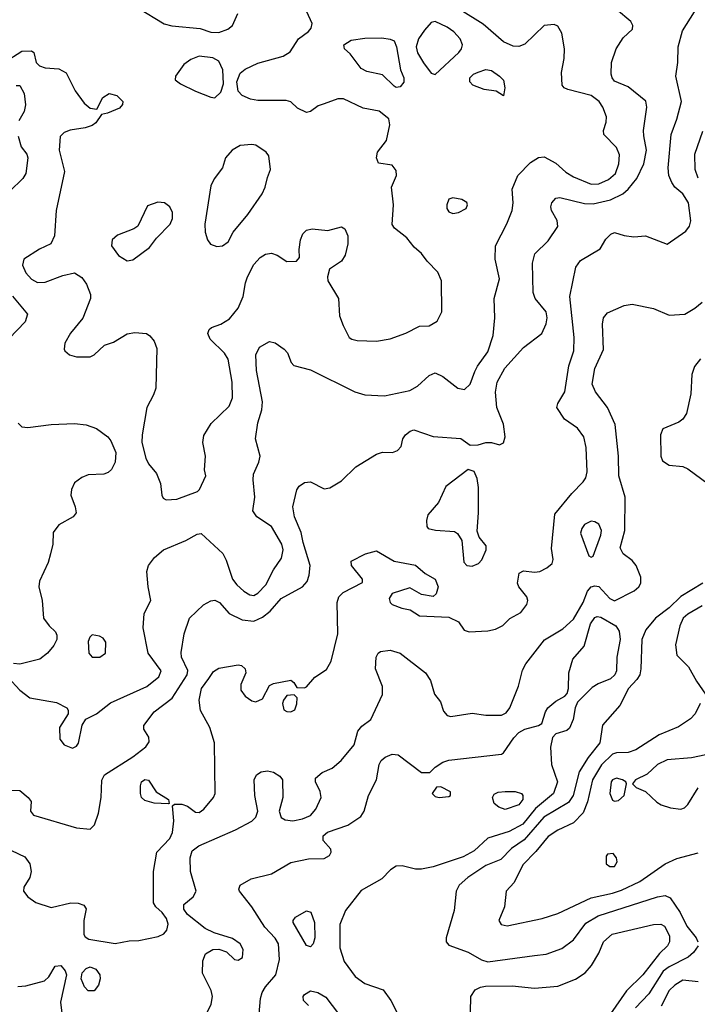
# Model space of a CAD drawing. Extents: x 1173029 to 1307123, y 522559 to 678521.
# Tile 181 of 256: x 1245154 to 1248630, y 567915 to 572964. Entities that reach past the tile are written whole.
import ezdxf

# ---------------------------------------------------------------- set-up
doc = ezdxf.new("R2010")
doc.units = 0

msp = doc.modelspace()

# ---------------------------------------------------------------- linework, layer by layer
at = {"layer": '0CON10XD'}
for points in [[(1245074.8, 572745.2), (1245165, 572802.9), (1245214.2, 572804.2), (1245226.7, 572795), (1245238.9, 572745), (1245255, 572726.9), (1245285, 572717.3), (1245355, 572711.1), (1245391.7, 572691.7), (1245438.3, 572598.3), (1245485, 572536), (1245515, 572510), (1245550, 572505), (1245580.6, 572565), (1245612.5, 572585), (1245652, 572575), (1245682.5, 572545), (1245681.7, 572528.3), (1245665, 572510), (1245605, 572484), (1245573, 572477), (1245544.2, 572435.8), (1245525, 572422), (1245490.3, 572409.7), (1245412.6, 572397.4), (1245381.2, 572385), (1245361.4, 572365), (1245356.4, 572295), (1245383.6, 572185), (1245341.5, 571985), (1245332.9, 571855), (1245313.8, 571815), (1245255, 571786.5), (1245175, 571735.6), (1245168.2, 571705), (1245185.6, 571665), (1245215, 571633.3), (1245245, 571615.6), (1245285, 571617.8), (1245375, 571652.9), (1245435, 571665.6), (1245471.9, 571641.9), (1245497.2, 571607.2), (1245516.7, 571555), (1245516.7, 571535), (1245477.1, 571432.9), (1245413.7, 571356.3), (1245386, 571305), (1245382, 571275), (1245386.2, 571265), (1245410, 571245), (1245445, 571234.4), (1245515, 571235.7), (1245536, 571245), (1245588.8, 571295), (1245635, 571310.5), (1245705, 571352.5), (1245745, 571360.5), (1245804.6, 571354.6), (1245822.2, 571342.2), (1245843.1, 571315), (1245857.4, 571277.4), (1245852.5, 571075), (1245840.5, 571039.5), (1245805.6, 570975), (1245781.6, 570835), (1245781.2, 570795), (1245800.5, 570715), (1245815, 570686.7), (1245855.9, 570635.9), (1245876.7, 570585), (1245882.5, 570525), (1245890, 570510), (1245905, 570502.5), (1245960, 570505), (1246066.7, 570545), (1246076.7, 570555), (1246108.8, 570625), (1246102, 570655), (1246106.9, 570725), (1246092.5, 570795), (1246099.1, 570830.9), (1246136.6, 570893.4), (1246227.6, 570982.4), (1246245.4, 571024.6), (1246244.6, 571105.4), (1246222.7, 571222.7), (1246205, 571254.2), (1246130.8, 571325), (1246119.2, 571355), (1246125.8, 571375), (1246138, 571385), (1246185, 571401.9), (1246230.7, 571429.3), (1246274.2, 571485), (1246300.5, 571545), (1246311.5, 571615), (1246322.5, 571645), (1246355, 571708), (1246388, 571745), (1246415, 571761.1), (1246445, 571766.7), (1246475, 571756.9), (1246525, 571724), (1246573.9, 571726.1), (1246588.8, 571745), (1246587.1, 571785), (1246594.4, 571835), (1246607.1, 571865), (1246625, 571884), (1246655, 571891.4), (1246735, 571883.3), (1246805, 571902.5), (1246821.7, 571891.7), (1246836.9, 571855), (1246836.7, 571815), (1246824.2, 571755.8), (1246805, 571726.2), (1246743.8, 571685), (1246732.5, 571645), (1246734.2, 571625), (1246790, 571535), (1246794.6, 571444.6), (1246812.5, 571395), (1246844.3, 571334.3), (1246857.5, 571325), (1246885, 571319.5), (1246985, 571316), (1247055, 571328), (1247135, 571355.6), (1247205, 571392.5), (1247255, 571394), (1247295, 571418), (1247318.6, 571465), (1247317.1, 571625), (1247298.5, 571668.5), (1247244.4, 571725), (1247215.4, 571765.4), (1247177.8, 571797.8), (1247139.2, 571845), (1247075.8, 571895), (1247064.5, 571914.5), (1247070.6, 572015), (1247062, 572105), (1247086, 572165), (1247085, 572190), (1247065, 572217.5), (1246995, 572227.5), (1246983.8, 572255), (1246990, 572285), (1247035.8, 572344.2), (1247052.5, 572425), (1247047.1, 572455), (1246998, 572495), (1246915, 572509.6), (1246815, 572558.8), (1246785, 572558.8), (1246715, 572533.1), (1246685, 572521.5), (1246645, 572492.9), (1246625, 572488), (1246579.4, 572509.4), (1246545, 572542), (1246520.3, 572550.3), (1246375, 572549.5), (1246337.2, 572557.2), (1246295, 572575.6), (1246275, 572598), (1246268.1, 572645), (1246285, 572690), (1246309.9, 572710.1), (1246375, 572741.1), (1246505, 572776.5), (1246541.1, 572798.9), (1246584, 572866), (1246635, 572903.5), (1246648.7, 572921.3), (1246653.8, 572945), (1246626.9, 573005)], [(1245075, 568721.2), (1245180.3, 568670.3), (1245205.8, 568635.8), (1245213.2, 568595), (1245205.8, 568564.2), (1245175.6, 568515), (1245173.6, 568495), (1245195, 568465.7), (1245236.3, 568436.3), (1245315, 568410.6), (1245415.3, 568434.7), (1245454, 568434), (1245483.5, 568423.5), (1245494.3, 568405), (1245483.1, 568345), (1245483.2, 568273.2), (1245490, 568260), (1245509.1, 568249.1), (1245643.4, 568226.6), (1245715, 568239.5), (1245765, 568241.5), (1245865, 568262.9), (1245893.3, 568276.7), (1245908, 568295), (1245915.2, 568325), (1245907.7, 568355), (1245885, 568386.2), (1245851.4, 568415), (1245840.8, 568435), (1245840, 568595), (1245858.1, 568695), (1245923.6, 568765), (1245938.5, 568795), (1245944.4, 568855), (1245938.3, 568931.7), (1245948.3, 568941.7), (1245985, 568941.2), (1246015, 568931.2), (1246055, 568899.2), (1246075, 568898.1), (1246098.1, 568915), (1246147.5, 568975), (1246155.8, 568995), (1246152.9, 569255), (1246129.5, 569335), (1246082, 569422), (1246074.1, 569474.1), (1246087.2, 569535), (1246123.7, 569586.3), (1246148.8, 569621.2), (1246175, 569638.8), (1246275, 569655.7), (1246292.5, 569652.5), (1246311.2, 569635), (1246314, 569615), (1246287.5, 569555), (1246288.6, 569525), (1246310, 569495), (1246345, 569470.6), (1246365, 569465.7), (1246398.7, 569481.3), (1246435, 569550), (1246455, 569560), (1246545, 569576.7), (1246560, 569565), (1246575, 569540), (1246615, 569537.5), (1246625, 569542.5), (1246667.3, 569592.7), (1246727.6, 569632.4), (1246751.4, 569675), (1246785.7, 569815), (1246782.2, 569975), (1246791.4, 570005), (1246813.4, 570026.6), (1246911.7, 570078.3), (1246912.5, 570095), (1246856.7, 570165), (1246855, 570187.5), (1246927.5, 570225), (1246985, 570240), (1247075, 570187.8), (1247184.1, 570165.9), (1247234.2, 570124.2), (1247285, 570095.7), (1247300.9, 570055), (1247290.9, 570019.1), (1247275, 570006.2), (1247215, 570016.7), (1247155, 570050), (1247065, 570021.2), (1247049.2, 569995), (1247054.3, 569975), (1247065, 569965.7), (1247115, 569945.6), (1247157.3, 569937.3), (1247205, 569906.7), (1247355, 569900), (1247405.6, 569875.6), (1247434.1, 569834.1), (1247460, 569825), (1247555, 569829.6), (1247595, 569838.5), (1247632.2, 569857.8), (1247667.4, 569892.6), (1247725, 569924.3), (1247756.2, 569965), (1247760.4, 569985), (1247755.5, 570005), (1247714.2, 570055), (1247707.5, 570075), (1247716.7, 570125), (1247738.3, 570138.3), (1247795, 570130.8), (1247822.5, 570135), (1247857.8, 570152.2), (1247886, 570175), (1247890, 570195), (1247881.7, 570251.7), (1247898.8, 570428.8), (1247986.7, 570535), (1248045.2, 570594.8), (1248057.8, 570615), (1248064.7, 570645), (1248060.5, 570770.5), (1248048.2, 570825), (1248015, 570869.1), (1247949.2, 570915), (1247908.8, 570975), (1247914.2, 570995), (1247950.4, 571055), (1247970.8, 571189.2), (1247996.2, 571265), (1247998.2, 571335), (1247976.2, 571545), (1248006.7, 571695), (1248031.2, 571728.8), (1248131.2, 571788.8), (1248161.1, 571838.9), (1248185.6, 571864.4), (1248205, 571872.5), (1248255, 571856.9), (1248305, 571850.5), (1248365, 571855.5), (1248475, 571813.3), (1248570.5, 571879.5), (1248589.1, 571905), (1248596.7, 571933.3), (1248584.1, 572025), (1248555, 572071.4), (1248515.5, 572105.5), (1248498.5, 572128.5), (1248484.5, 572165), (1248481.2, 572205), (1248496.2, 572375), (1248525, 572453.8), (1248548.8, 572545), (1248519.4, 572675), (1248529.5, 572745), (1248531.5, 572825), (1248553.8, 572906.2), (1248615, 573003.8)], [(1245095, 569590), (1245153.8, 569525), (1245205, 569487.1), (1245342.5, 569462.5), (1245396, 569435), (1245403, 569423), (1245402.5, 569405), (1245358, 569335), (1245360, 569275), (1245381.2, 569245), (1245425, 569228.1), (1245445, 569238.6), (1245455, 569254.2), (1245473.9, 569346.1), (1245493.8, 569376.2), (1245547.1, 569405), (1245618.8, 569461.2), (1245805.2, 569544.8), (1245866.8, 569593.2), (1245879.1, 569625), (1245813.3, 569715), (1245786.9, 569845), (1245791.7, 569918.3), (1245826.7, 569985), (1245812.5, 570055), (1245805.8, 570135), (1245814.2, 570165), (1245844.6, 570205.4), (1245891.2, 570245), (1246006.7, 570293.3), (1246065, 570325.6), (1246085, 570329.4), (1246195.8, 570225.8), (1246212.7, 570192.7), (1246245.5, 570095), (1246267.5, 570065), (1246303.4, 570033.4), (1246335, 570014.6), (1246355, 570011.2), (1246375, 570023.1), (1246416.9, 570065), (1246455, 570142), (1246496.6, 570203.4), (1246505.9, 570245), (1246499.4, 570275), (1246445, 570364.4), (1246370, 570415), (1246350, 570445), (1246360, 570515), (1246350.9, 570605), (1246353.4, 570633.4), (1246381.4, 570695), (1246386.9, 570725), (1246364.3, 570815), (1246375.8, 570895.8), (1246396, 570964), (1246399.1, 571005), (1246369.4, 571165), (1246365.7, 571245), (1246384.2, 571285), (1246435, 571314.4), (1246465, 571306.7), (1246510, 571275), (1246526.9, 571255), (1246545.7, 571205.7), (1246560.3, 571190.3), (1246645, 571168.7), (1246873.8, 571055), (1246925, 571039.5), (1247024.5, 571034.5), (1247155, 571062.5), (1247195, 571084.4), (1247255, 571139.2), (1247285, 571152.5), (1247323.8, 571135), (1247401.2, 571075), (1247435, 571067.1), (1247465, 571094.2), (1247489.4, 571159.4), (1247502.2, 571187.8), (1247555, 571260), (1247582.9, 571345), (1247591.5, 571435), (1247587.3, 571535), (1247615.4, 571635), (1247593.6, 571736.4), (1247594.3, 571805), (1247653.4, 571916.6), (1247680.4, 571985), (1247685.4, 572025), (1247680, 572095), (1247709.5, 572165), (1247775, 572231.5), (1247815, 572256.5), (1247845, 572261.5), (1247905, 572227.5), (1247955, 572181.8), (1247995, 572157.9), (1248085, 572121.2), (1248125, 572121.4), (1248175, 572144), (1248209.7, 572175), (1248227.3, 572225), (1248230.5, 572270.5), (1248215, 572307.8), (1248150.5, 572375), (1248148.5, 572395), (1248162.4, 572437.6), (1248163.8, 572465), (1248146, 572515), (1248126.2, 572545), (1248085, 572574.6), (1247965, 572605.8), (1247946.7, 572615), (1247937.5, 572627.5), (1247932.7, 572692.7), (1247946.5, 572765), (1247948.5, 572815), (1247935.4, 572895), (1247915, 572930.8), (1247895, 572938.6), (1247845, 572934.4), (1247745, 572838.8), (1247715, 572827.1), (1247685, 572828.5), (1247635, 572850.6), (1247531.1, 572941.1), (1247413.1, 573015)], [(1245760, 573025), (1245895, 572943.2), (1245935, 572933.2), (1246078.9, 572918.9), (1246135, 572900), (1246175, 572898.9), (1246220.8, 572915), (1246245, 572934.4), (1246272.9, 572995)], [(1245818.7, 569261.3), (1245816, 569285), (1245790, 569325), (1245790, 569345), (1245844.2, 569415), (1245936.2, 569483.8), (1246012.9, 569605), (1246016.2, 569626.2), (1245984.7, 569695), (1245981.9, 569718.1), (1245997.3, 569815), (1246025.4, 569894.6), (1246097.4, 569962.6), (1246135, 569983.1), (1246155, 569987.1), (1246179.4, 569975), (1246228.7, 569918.7), (1246295, 569886.9), (1246355, 569879.2), (1246399.9, 569900.1), (1246439, 569931), (1246495, 569995.9), (1246604.2, 570055), (1246627.7, 570082.3), (1246639.6, 570115), (1246644.7, 570165), (1246607.7, 570282.3), (1246598.5, 570335), (1246563.8, 570415), (1246554.5, 570465), (1246576.2, 570553.8), (1246588.2, 570571.8), (1246615, 570591.4), (1246645, 570593.3), (1246715, 570557.5), (1246745, 570562.5), (1246805, 570599.4), (1246878.6, 570671.4), (1246985, 570736), (1247015, 570746.2), (1247066.4, 570743.6), (1247092.5, 570755), (1247110, 570775), (1247120, 570815), (1247133.3, 570835), (1247156.4, 570853.6), (1247175, 570860), (1247275, 570825.8), (1247416.1, 570816.1), (1247465, 570782.5), (1247505, 570783.3), (1247545, 570796.2), (1247575, 570796.2), (1247615, 570783.8), (1247635, 570793.3), (1247644, 570825), (1247635, 570890), (1247600.9, 570975), (1247594, 571054), (1247604, 571105), (1247643.1, 571176.9), (1247737.8, 571282.2), (1247832.9, 571355), (1247855.4, 571405), (1247859.6, 571435), (1247854.6, 571465), (1247797.9, 571535), (1247788.5, 571565), (1247783.9, 571716.1), (1247796.1, 571763.9), (1247865, 571829.4), (1247914.1, 571904.1), (1247910.6, 571935), (1247881.9, 571985), (1247878.6, 572005), (1247884.5, 572025.5), (1247905, 572048.6), (1247925, 572052.2), (1248051.9, 572021.9), (1248095, 572019.7), (1248185, 572040.3), (1248248.3, 572071.7), (1248275.2, 572094.8), (1248319.7, 572150.3), (1248355.9, 572225), (1248369.4, 572295), (1248355, 572367.5), (1248353.8, 572395), (1248370.6, 572515), (1248365.5, 572545.5), (1248275, 572620), (1248205, 572649.2), (1248192.5, 572665), (1248187.5, 572685), (1248190, 572745), (1248212.9, 572815), (1248249.2, 572870.8), (1248297.1, 572915), (1248299.4, 572935), (1248288.1, 572955), (1248215, 573016.9)], [(1247285, 572682.5), (1247406.7, 572795), (1247420.9, 572815), (1247424.7, 572835), (1247413.3, 572865), (1247381.4, 572901.4), (1247346.4, 572926.4), (1247285, 572955.4), (1247265, 572949.1), (1247230.1, 572909.9), (1247200, 572865), (1247188.4, 572825), (1247194.8, 572794.8), (1247225, 572742.5), (1247265, 572690), (1247285, 572682.5)], [(1247085, 572616.9), (1247075, 572622.2), (1247015, 572680.4), (1246935, 572697.7), (1246905, 572712.9), (1246848.3, 572788.3), (1246819.2, 572815), (1246816, 572835), (1246855, 572859.1), (1246925, 572869.4), (1247011.2, 572871.2), (1247054.6, 572864.6), (1247074, 572855), (1247086.7, 572825), (1247107.3, 572707.3), (1247124.4, 572665), (1247125, 572643.3), (1247105, 572619.4), (1247085, 572616.9)], [(1246155, 572563.8), (1246185, 572592.1), (1246198.8, 572635), (1246196.2, 572706.2), (1246175, 572751.8), (1246145, 572768.4), (1246075, 572776.8), (1246030.9, 572759.1), (1245996.2, 572733.8), (1245953.8, 572675), (1245951.2, 572655), (1245978, 572635), (1246055, 572596.9), (1246135, 572566.2), (1246155, 572563.8)], [(1247635, 572573.3), (1247597.3, 572597.3), (1247536.4, 572606.4), (1247477.8, 572627.8), (1247462.9, 572645), (1247463.1, 572665), (1247482, 572685), (1247505, 572695.6), (1247545, 572708.1), (1247575, 572702.9), (1247616, 572675), (1247635, 572653.3), (1247642.9, 572615), (1247635, 572573.3)], [(1245135, 572625.8), (1245155, 572626), (1245176.9, 572585), (1245183.4, 572526.6), (1245177.1, 572492.9), (1245149.4, 572445)], [(1248635, 572150.5), (1248618.4, 572195), (1248617.5, 572275), (1248657.5, 572392.5)], [(1245146.4, 572366.4), (1245161.5, 572311.5), (1245191.2, 572275), (1245195.8, 572255), (1245184.6, 572175), (1245170.7, 572149.3), (1245102.5, 572085)], [(1246165, 571800), (1246195, 571804.5), (1246222.9, 571825), (1246248.6, 571875), (1246324.3, 571965.7), (1246398.3, 572071.7), (1246413.8, 572105), (1246424.4, 572155), (1246441.2, 572195), (1246432.5, 572265), (1246418.8, 572285), (1246365, 572320), (1246345, 572324.2), (1246285, 572318), (1246244.3, 572295.7), (1246208.8, 572255), (1246193.8, 572205), (1246151.8, 572148.2), (1246135, 572112.5), (1246104.2, 571915), (1246105.8, 571875), (1246117.1, 571835), (1246133.4, 571813.4), (1246165, 571800)], [(1247375, 571970), (1247405, 571974.4), (1247443.8, 571995), (1247451.2, 572015), (1247446.8, 572026.8), (1247422.7, 572042.7), (1247375, 572050.8), (1247355.7, 572044.3), (1247344.4, 572015), (1247345.8, 571995), (1247355, 571978.8), (1247375, 571970)], [(1245705, 571728), (1245735, 571732), (1245819.2, 571795), (1245855, 571843.8), (1245926, 571915), (1245938, 571945), (1245938, 571975), (1245923.8, 572005), (1245896.7, 572025), (1245862.3, 572027.7), (1245810, 572010), (1245760, 571905), (1245738.9, 571891.1), (1245655, 571858.5), (1245627.8, 571835), (1245624.6, 571804.6), (1245660.8, 571755), (1245705, 571728)], [(1245116.6, 571546.6), (1245194.5, 571454.5), (1245181.9, 571415), (1245100.2, 571329.8)], [(1246111.5, 567865), (1246135.5, 567915), (1246142.1, 567955), (1246136.5, 567985), (1246092, 568075), (1246092.7, 568137.3), (1246107.1, 568172.9), (1246144.5, 568195.5), (1246175, 568198.1), (1246214.4, 568184.4), (1246255, 568144.2), (1246275, 568140.8), (1246296.2, 568155), (1246300, 568195), (1246285.5, 568225.5), (1246245, 568251.4), (1246151.2, 568281.2), (1246105, 568303.3), (1246015, 568376), (1245995, 568402), (1245995, 568426), (1246044.5, 568465.5), (1246059.4, 568495), (1246030.7, 568595), (1246027.5, 568665), (1246038.8, 568701.2), (1246072.2, 568727.8), (1246260.6, 568809.4), (1246345, 568854), (1246365.6, 568874.4), (1246375.7, 568905), (1246360.9, 568985), (1246356.5, 569065), (1246368.5, 569091.5), (1246392.6, 569107.4), (1246425, 569112.1), (1246455, 569105.4), (1246487.8, 569085), (1246502.1, 569065), (1246502.9, 568975), (1246485.6, 568905), (1246495, 568872.5), (1246515, 568860), (1246555, 568855.4), (1246603.8, 568865), (1246645, 568882.9), (1246672.9, 568915), (1246699.6, 568975), (1246695.3, 569005.3), (1246670.8, 569055), (1246672, 569075), (1246706.3, 569103.7), (1246756, 569125), (1246802.5, 569165), (1246869.4, 569245), (1246888, 569315), (1246908.5, 569341.5), (1246955.6, 569374.4), (1247015, 569503.3), (1247015.4, 569545), (1246979.5, 569635), (1246982.2, 569695), (1246992.9, 569715), (1247005.5, 569724.5), (1247055, 569730.5), (1247105, 569715.4), (1247236, 569615), (1247260.8, 569575), (1247281.2, 569505), (1247313.3, 569465), (1247328.3, 569418.3), (1247346.4, 569396.4), (1247365, 569391.2), (1247475, 569407.5), (1247545, 569397.5), (1247625, 569397.1), (1247650.1, 569409.9), (1247668.2, 569435), (1247713.1, 569546.9), (1247732.6, 569627.4), (1247749.8, 569660.2), (1247845.5, 569784.5), (1247939.6, 569840.4), (1247995, 569889.4), (1248043.7, 569975), (1248066.4, 570033.6), (1248085.8, 570055), (1248105, 570060.8), (1248125, 570056.9), (1248181.1, 569995), (1248205, 569984.6), (1248305.7, 570034.3), (1248330.5, 570055), (1248340.9, 570075), (1248340.4, 570105), (1248315.8, 570165.8), (1248295, 570190.9), (1248249.4, 570225), (1248234.5, 570255), (1248258.7, 570345), (1248260.4, 570515), (1248227.5, 570625), (1248225.6, 570725.6), (1248208.6, 570888.6), (1248168.9, 570975), (1248107.9, 571055), (1248090.7, 571095), (1248103.8, 571175), (1248148.2, 571271.8), (1248143.1, 571403.1), (1248149.2, 571435), (1248169.3, 571460.7), (1248255, 571497.9), (1248295, 571504.6), (1248405, 571482.7), (1248485, 571449.4), (1248565.4, 571454.6), (1248618, 571485), (1248655, 571515.7)], [(1248645.8, 571224.2), (1248615.5, 571185), (1248601.5, 571145), (1248597.1, 571045), (1248574.6, 570945), (1248555, 570915.7), (1248535, 570900), (1248452.5, 570865), (1248441.2, 570835), (1248442, 570725), (1248451.2, 570701.2), (1248485, 570680), (1248555, 570671.9), (1248580.6, 570660.6), (1248685, 570584.4)], [(1245145.5, 570895), (1245165, 570875.6), (1245195, 570873.3), (1245315, 570887.5), (1245435, 570892.9), (1245495, 570886.7), (1245547.1, 570867.1), (1245605.7, 570825), (1245621.1, 570805), (1245646.7, 570745), (1245644.4, 570695), (1245625, 570658), (1245608, 570642), (1245585, 570632.9), (1245505, 570629.2), (1245473, 570617), (1245435, 570588.8), (1245419.4, 570555), (1245415.8, 570525.8), (1245438.8, 570465), (1245443.3, 570435), (1245427.5, 570415), (1245355, 570374), (1245325.8, 570335), (1245323.1, 570275), (1245312.2, 570225), (1245299.1, 570180.9), (1245255.5, 570085), (1245251.2, 570055), (1245268.5, 569985), (1245276.7, 569895), (1245305, 569855.7), (1245337.1, 569825), (1245345, 569807.5), (1245344.3, 569785), (1245328.1, 569755), (1245295.6, 569715), (1245257.5, 569685), (1245155, 569659.4), (1245122.7, 569662.7)], [(1247475, 570162), (1247506.7, 570175), (1247525, 570193.3), (1247546, 570245), (1247546.2, 570265), (1247510.8, 570310.8), (1247500.5, 570340.5), (1247506.9, 570435), (1247506.9, 570565), (1247501.2, 570611.2), (1247485, 570647.5), (1247455, 570657.5), (1247339.8, 570570.2), (1247301.5, 570488.5), (1247247.5, 570425), (1247240, 570395), (1247242.5, 570365), (1247250, 570355), (1247286.4, 570346.4), (1247385, 570338.8), (1247399.5, 570329.5), (1247422.7, 570292.7), (1247432.1, 570182.1), (1247447.5, 570165), (1247475, 570162)], [(1248085, 570207.5), (1248095, 570213.3), (1248135, 570320), (1248138.7, 570345), (1248125, 570376.7), (1248105, 570389.1), (1248085, 570391.8), (1248051.9, 570375), (1248036.9, 570355), (1248031.3, 570331.3), (1248074.1, 570214.1), (1248085, 570207.5)], [(1248657.8, 570075), (1248544.8, 570005.2), (1248485, 569947.8), (1248414.8, 569895.2), (1248365.4, 569835), (1248345.9, 569785), (1248340.5, 569635), (1248334.4, 569605), (1248319.6, 569580.4), (1248277.3, 569535), (1248233.3, 569446.7), (1248143.3, 569346.7), (1248129.2, 569255), (1248069.6, 569180.4), (1248023.1, 569106.9), (1247993.3, 568985), (1247969.6, 568950.4), (1247842.5, 568875), (1247742.5, 568757.5), (1247676, 568714), (1247622.6, 568657.4), (1247545, 568627.2), (1247452.2, 568565), (1247408.5, 568525), (1247392.5, 568495), (1247383.5, 568395), (1247342, 568255), (1247342, 568235), (1247355, 568218), (1247455, 568182.5), (1247523.6, 568143.6), (1247555, 568133.2), (1247794.2, 568164.2), (1247855, 568171.9), (1247935, 568201.5), (1247995.6, 568245), (1248058.6, 568331.4), (1248121.8, 568368.2), (1248425, 568466.4), (1248465, 568471.9), (1248491.1, 568461.1), (1248541.3, 568385), (1248576.2, 568315), (1248623.8, 568255), (1248633.1, 568235)], [(1248655, 569957.7), (1248581.1, 569915), (1248557.9, 569895), (1248540.8, 569855), (1248517.7, 569757.7), (1248525.6, 569705.6), (1248585.6, 569645), (1248625, 569572), (1248672.5, 569505)], [(1246382.5, 567865), (1246388.9, 567945), (1246397.7, 567975), (1246415.4, 568005), (1246468.5, 568065), (1246486.6, 568145), (1246481.6, 568225), (1246463.7, 568253.7), (1246411.1, 568311.1), (1246345, 568414.3), (1246280.6, 568495), (1246277.8, 568505), (1246285, 568525.7), (1246341.6, 568558.4), (1246445, 568583.6), (1246545, 568641.8), (1246635, 568660), (1246715, 568662.5), (1246742.7, 568677.3), (1246752, 568695), (1246750.5, 568710.5), (1246710, 568755), (1246710.6, 568779.4), (1246732.9, 568797.1), (1246837.2, 568832.8), (1246903, 568877), (1246920.8, 568905), (1246942.5, 568985), (1246984.4, 569065), (1246997.8, 569145), (1247008.6, 569165), (1247028, 569182), (1247065, 569198.1), (1247095, 569194.4), (1247215, 569103.8), (1247257, 569103), (1247285, 569130), (1247323.7, 569156.3), (1247355, 569167.3), (1247625, 569196.9), (1247636.1, 569203.9), (1247688.2, 569281.8), (1247715, 569308.8), (1247745, 569326.2), (1247815.8, 569344.2), (1247832.5, 569355), (1247850.6, 569415), (1247863.3, 569435), (1247905, 569468.5), (1247951.2, 569495), (1247961.9, 569508.1), (1247968.9, 569535), (1247970.5, 569615), (1247992.1, 569685), (1248049, 569751), (1248082.1, 569865), (1248105, 569898.8), (1248117, 569903), (1248135, 569899.2), (1248212.2, 569855), (1248228.8, 569828.8), (1248234.2, 569785), (1248217.7, 569695), (1248215.7, 569625), (1248207.6, 569605), (1248185, 569583.1), (1248121.1, 569558.9), (1248091.1, 569538.9), (1248015.5, 569464.5), (1248002.9, 569435), (1247992.9, 569375), (1247975, 569330), (1247960.8, 569319.2), (1247905, 569301.4), (1247887.8, 569282.2), (1247876.7, 569233.3), (1247881.9, 569145), (1247912.7, 569055), (1247891.8, 568995), (1247800.7, 568919.3), (1247735, 568838.5), (1247665, 568800.5), (1247555, 568766.2), (1247485, 568702), (1247428.8, 568671.2), (1247275, 568620), (1247215, 568607.1), (1247185, 568607.1), (1247115.3, 568625.3), (1247085, 568623.2), (1247056.1, 568603.9), (1247011.6, 568558.4), (1246905, 568498.8), (1246825.4, 568395), (1246795.3, 568324.7), (1246796.8, 568205), (1246818.1, 568135), (1246875, 568057.5), (1246925, 568022.2), (1247018.2, 567988.2), (1247056.9, 567935), (1247095, 567860)], [(1245565, 569694.4), (1245593.8, 569715), (1245595, 569772.5), (1245582.1, 569792.1), (1245563.4, 569803.4), (1245525, 569808.9), (1245513.1, 569796.9), (1245505.5, 569775), (1245508.1, 569715), (1245525, 569694.4), (1245565, 569694.4)], [(1246545, 569414.3), (1246566, 569425), (1246576, 569455), (1246577, 569487), (1246561.7, 569501.7), (1246525, 569497.5), (1246506.7, 569475), (1246502.3, 569457.7), (1246508.8, 569425), (1246525, 569416), (1246545, 569414.3)], [(1248645, 569456.7), (1248619.2, 569405), (1248595, 569378), (1248532.8, 569337.2), (1248435, 569296.2), (1248315, 569219.4), (1248275, 569206.3), (1248215, 569204.2), (1248195, 569197.8), (1248138, 569142), (1248092, 569065), (1248066.6, 568953.4), (1248043.6, 568896.4), (1247994.2, 568845.8), (1247915, 568806.9), (1247865.6, 568775), (1247802.2, 568697.8), (1247735, 568629.4), (1247690.9, 568539.1), (1247649.4, 568495), (1247640.5, 568415), (1247612, 568345), (1247624.5, 568324.5), (1247655, 568317.8), (1247833.3, 568355), (1247915, 568381.2), (1248085, 568461.2), (1248195, 568484.8), (1248240.4, 568500.4), (1248335, 568544.2), (1248464.7, 568635.3), (1248525, 568662.4), (1248635, 568691.9)], [(1245086.5, 569013.5), (1245155, 569011.4), (1245198, 568975), (1245212, 568955), (1245210, 568905), (1245224.5, 568884.5), (1245445, 568820), (1245515, 568812.5), (1245536.7, 568835), (1245558.7, 568895), (1245572, 568975), (1245575.9, 569064.1), (1245589.3, 569090.7), (1245735, 569183.8), (1245800.6, 569235), (1245818.7, 569261.3)], [(1248674.1, 569194.1), (1248600.6, 569179.4), (1248475, 569168.5), (1248425.7, 569145), (1248372, 569095), (1248313.3, 569065), (1248297.5, 569045), (1248316.4, 569026.4), (1248365, 569006.7), (1248422.1, 568952.1), (1248445, 568938), (1248492.1, 568922.1), (1248545, 568915.4), (1248565, 568922.5), (1248581.4, 568938.6), (1248635, 569025.6)], [(1245915, 568942.5), (1245843.6, 568946.4), (1245795, 568959.2), (1245779.2, 568975), (1245772.9, 568995), (1245772.9, 569035), (1245779.2, 569055), (1245795, 569066.7), (1245815, 569064.2), (1245854.3, 569004.3), (1245917.5, 568965), (1245920, 568945), (1245915, 568942.5)], [(1248205, 568956.9), (1248225, 568960), (1248254, 568985), (1248267.5, 569045), (1248263.3, 569055), (1248246.7, 569065), (1248215, 569074.5), (1248195, 569066.4), (1248187.3, 569055), (1248181.1, 568995), (1248195, 568961.9), (1248205, 568956.9)], [(1247305, 568976), (1247355, 568980), (1247363.3, 568985), (1247363.3, 569005), (1247315, 569030), (1247291.7, 569028.3), (1247270, 568995), (1247285, 568980), (1247305, 568976)], [(1247645, 568914.5), (1247611.2, 568925), (1247587.5, 568945), (1247578.6, 568975), (1247587.8, 568992.2), (1247608, 569002), (1247645, 569006.8), (1247696, 569006), (1247728.6, 568995), (1247735.5, 568985), (1247734.5, 568965), (1247715, 568937.8), (1247645, 568914.5)], [(1248181.2, 568621.2), (1248205, 568622), (1248218.8, 568645), (1248215.9, 568665.9), (1248197.7, 568687.7), (1248170, 568685), (1248162.5, 568675), (1248162.5, 568635), (1248181.2, 568621.2)], [(1246645, 568209.2), (1246625, 568216), (1246556, 568335), (1246556, 568345), (1246568.3, 568361.7), (1246625, 568393.8), (1246646.8, 568386.8), (1246666.9, 568335), (1246668.5, 568255), (1246659.4, 568225), (1246645, 568209.2)], [(1247466, 567875), (1247468.1, 567955), (1247490.7, 567989.3), (1247517.3, 568002.7), (1247543, 568007), (1247679.4, 568009.4), (1247795, 567997.1), (1247915, 568008.1), (1248005, 568043.5), (1248054.5, 568075.5), (1248087, 568113), (1248125, 568177.5), (1248149.2, 568235), (1248193.1, 568275), (1248405, 568324.6), (1248442.5, 568325), (1248461.4, 568315), (1248487.3, 568265), (1248487.3, 568235), (1248477.1, 568215), (1248436.8, 568175), (1248350.8, 568065), (1248266.6, 567983.4), (1248184.1, 567865)], [(1248633.8, 568215), (1248610.3, 568179.7), (1248583.7, 568156.3), (1248485, 568107.5), (1248455, 568084.3), (1248381.9, 567968.2), (1248312.8, 567897.2)], [(1245145, 568006.5), (1245185, 568009.6), (1245281.2, 568035), (1245302.5, 568055), (1245335, 568110), (1245365, 568113.3), (1245387, 568087), (1245394, 568065), (1245362.5, 567925), (1245371.2, 567855)], [(1245535, 567983.8), (1245504.3, 567984.3), (1245485.8, 568005), (1245470, 568045), (1245474.5, 568075.5), (1245495, 568098), (1245515, 568107.1), (1245545, 568095.7), (1245565.6, 568065), (1245566.7, 568045), (1245557.6, 568012.4), (1245535, 567983.8)], [(1248635, 568030.4), (1248555, 568037.7), (1248515, 568013.3), (1248485, 567985.6), (1248445, 567904.4)], [(1246635, 567908), (1246610, 567935), (1246608, 567955), (1246614, 567965), (1246645, 567984.2), (1246682.5, 567975), (1246725, 567951.2), (1246790, 567865)]]:
    msp.add_lwpolyline(points, dxfattribs=at)

doc.saveas('drawing.dxf')
